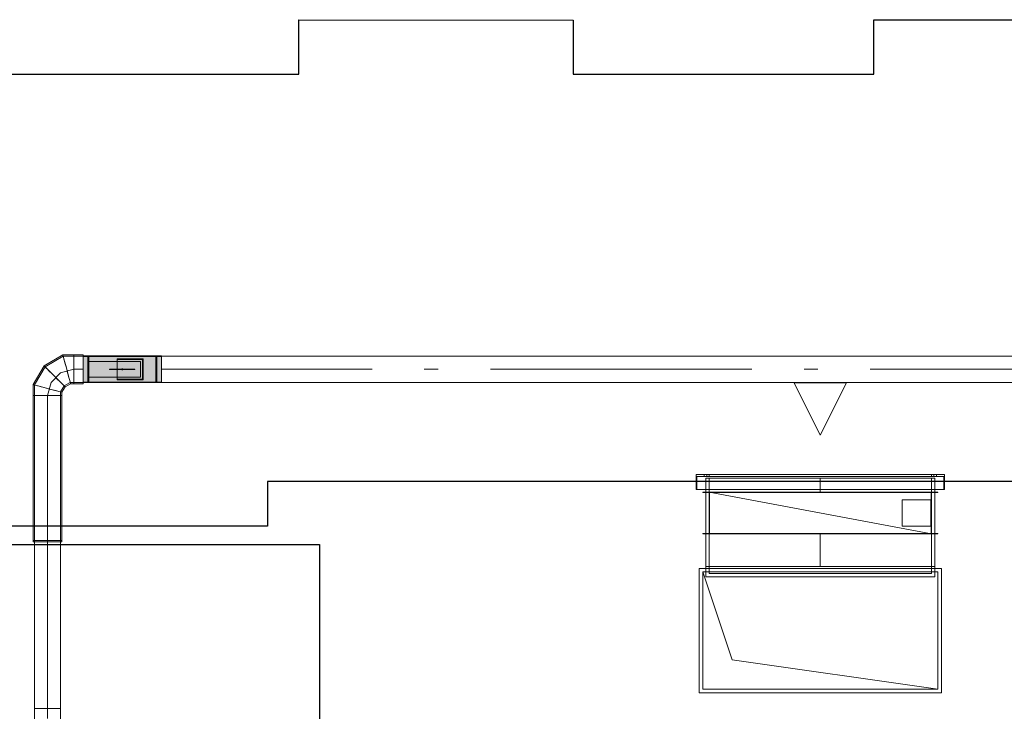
# Model space of a CAD drawing. Header units: millimetres. Extents: x -559767 to 178656, y -69521 to 138453.
# Tile 9 of 256: x -524968 to -521201, y 110512 to 113159. Entities that reach past the tile are written whole.
import ezdxf

# ---------------------------------------------------------------- set-up
doc = ezdxf.new("R2010")
doc.units = ezdxf.units.MM
doc.layers.get('Defpoints').update_dxf_attribs({"color": 31})
doc.layers.add('PDF7_Geometry', color=7, linetype='Continuous', true_color=0xaaaaaa)
doc.layers.add('PDF7_Solid Fills', color=7, linetype='Continuous', true_color=0xececec)

# ---------------------------------------------------------------- blocks, each defined once
blk = doc.blocks.new('ghftytytd')
at = {"layer": 'PDF7_Geometry', "color": 1, "lineweight": 18, "true_color": 0xff0000}
for points in [[(18974.8, 19605), (18974.8, 19603.1), (18974.8, 19597.6), (18974.8, 19588.9), (18974.8, 19577.5), (18974.8, 19564.2), (18974.8, 19550), (18974.8, 19535.7), (18974.8, 19522.5), (18974.8, 19511.1), (18974.8, 19502.3), (18974.8, 19496.8), (18974.8, 19495), (18974.8, 19496.8), (18974.8, 19502.3), (18974.8, 19511.1), (18974.8, 19522.5), (18974.8, 19535.7), (18974.8, 19550), (18974.8, 19564.2), (18974.8, 19577.5), (18974.8, 19588.9), (18974.8, 19597.6), (18974.8, 19603.1), (18974.8, 19605), (18939.1, 19605), (18897.6, 19605), (18825.6, 19563.4), (18784.1, 19491.5), (18784.1, 19450), (18784.1, 18895), (18786, 18895), (18791.5, 18895), (18800.2, 18895), (18811.6, 18895), (18824.9, 18895), (18839.1, 18895), (18824.9, 18895), (18811.6, 18895), (18800.2, 18895), (18791.5, 18895), (18786, 18895), (18784.1, 18895), (18784.1, 18889), (18786, 18889), (18791.5, 18889), (18800.2, 18889), (18811.6, 18889), (18824.9, 18889), (18839.1, 18889), (18824.9, 18889), (18811.6, 18889), (18800.2, 18889), (18791.5, 18889), (18786, 18889), (18784.1, 18889)], [(18839.1, 18251.2), (18852, 18251.2), (18864.1, 18251.2), (18874.5, 18251.2), (18882.4, 18251.2), (18887.4, 18251.2), (18889.1, 18251.2), (18887.4, 18251.2), (18882.4, 18251.2), (18874.5, 18251.2), (18864.1, 18251.2), (18852, 18251.2), (18839.1, 18251.2), (18839.1, 18889), (18826.2, 18889), (18814.1, 18889), (18803.7, 18889), (18795.8, 18889), (18790.8, 18889), (18789.1, 18889), (18789.1, 18895), (18790.8, 18895), (18795.8, 18895), (18803.7, 18895), (18814.1, 18895), (18826.2, 18895), (18839.1, 18895), (18826.2, 18895), (18814.1, 18895), (18803.7, 18895), (18795.8, 18895), (18790.8, 18895), (18789.1, 18895), (18789.1, 19450), (18790.8, 19450), (18795.8, 19450), (18803.7, 19450), (18814.1, 19450), (18826.2, 19450), (18839.1, 19450), (18826.2, 19450), (18814.1, 19450), (18803.7, 19450), (18795.8, 19450), (18790.8, 19450), (18789.1, 19450), (18789.1, 19490.2), (18829.3, 19559.8), (18898.9, 19599.9), (18939.1, 19599.9), (18939.1, 19598.3), (18939.1, 19593.3), (18939.1, 19585.3), (18939.1, 19575), (18939.1, 19562.9), (18939.1, 19550), (18939.1, 19562.9), (18939.1, 19575), (18939.1, 19585.3), (18939.1, 19593.3), (18939.1, 19598.3), (18939.1, 19599.9), (18939.1, 19598.3), (18939.1, 19593.3), (18939.1, 19585.3), (18939.1, 19575), (18939.1, 19562.9), (18939.1, 19550), (18939.1, 19537), (18939.1, 19525), (18939.1, 19514.6), (18939.1, 19506.7), (18939.1, 19501.7), (18939.1, 19500), (18939.1, 19501.7), (18939.1, 19506.7), (18939.1, 19514.6), (18939.1, 19525), (18939.1, 19537), (18939.1, 19550), (18939.1, 19562.9), (18939.1, 19575), (18939.1, 19585.3), (18939.1, 19593.3), (18939.1, 19598.3), (18939.1, 19599.9), (18974.8, 19599.9), (18974.8, 19500), (19274.8, 19500), (19274.8, 19501.7), (19274.8, 19506.7), (19274.8, 19514.6), (19274.8, 19525), (19274.8, 19537), (19274.8, 19550), (19274.8, 19537), (19274.8, 19525), (19274.8, 19514.6), (19274.8, 19506.7), (19274.8, 19501.7), (19274.8, 19500), (22792, 19500)], [(22792, 19550), (21986.3, 19550), (22792, 19550)], [(22792, 19599.9), (19274.8, 19599.9), (19274.8, 19598.3), (19274.8, 19593.3), (19274.8, 19585.3), (19274.8, 19575), (19274.8, 19562.9), (19274.8, 19550), (19274.8, 19562.9), (19274.8, 19575), (19274.8, 19585.3), (19274.8, 19593.3), (19274.8, 19598.3), (19274.8, 19599.9), (19274.8, 19500), (18974.8, 19500), (18974.8, 19599.9), (19274.8, 19599.9), (18974.8, 19599.9), (18974.8, 19500), (19274.8, 19500), (19274.8, 19599.9), (18974.8, 19599.9), (19274.8, 19599.9)], [(18839.1, 18213), (18839.1, 18251.2), (18826.2, 18251.2), (18814.1, 18251.2), (18803.7, 18251.2), (18795.8, 18251.2), (18790.8, 18251.2), (18789.1, 18251.2), (18790.8, 18251.2), (18795.8, 18251.2), (18803.7, 18251.2), (18814.1, 18251.2), (18826.2, 18251.2), (18839.1, 18251.2), (18839.1, 18889), (18826.2, 18889), (18814.1, 18889), (18803.7, 18889), (18795.8, 18889), (18790.8, 18889), (18789.1, 18889), (18789.1, 18251.2), (18790.8, 18251.2), (18795.8, 18251.2), (18803.7, 18251.2), (18814.1, 18251.2), (18826.2, 18251.2), (18839.1, 18251.2), (18826.2, 18251.2), (18814.1, 18251.2), (18803.7, 18251.2), (18795.8, 18251.2), (18790.8, 18251.2), (18789.1, 18251.2), (18789.1, 18209.8)], [(18889.1, 18209.8), (18889.1, 18251.2), (18887.4, 18251.2), (18882.4, 18251.2), (18874.5, 18251.2), (18864.1, 18251.2), (18852, 18251.2), (18839.1, 18251.2), (18852, 18251.2), (18864.1, 18251.2), (18874.5, 18251.2), (18882.4, 18251.2), (18887.4, 18251.2), (18889.1, 18251.2), (18889.1, 18889), (18887.4, 18889), (18882.4, 18889), (18874.5, 18889), (18864.1, 18889), (18852, 18889), (18839.1, 18889), (18852, 18889), (18864.1, 18889), (18874.5, 18889), (18882.4, 18889), (18887.4, 18889), (18889.1, 18889), (18889.1, 18895), (18889.1, 19450), (18889.1, 19463.3), (18902.5, 19486.6), (18925.7, 19500), (18939.1, 19500), (18939.1, 19501.7), (18939.1, 19506.7), (18939.1, 19514.6), (18939.1, 19525), (18939.1, 19537), (18939.1, 19550), (18939.1, 19537), (18939.1, 19525), (18939.1, 19514.6), (18939.1, 19506.7), (18939.1, 19501.7), (18939.1, 19500), (18974.8, 19500), (18974.8, 19501.7), (18974.8, 19506.7), (18974.8, 19514.6), (18974.8, 19525), (18974.8, 19537), (18974.8, 19550), (18974.8, 19562.9), (18974.8, 19575), (18974.8, 19585.3), (18974.8, 19593.3), (18974.8, 19598.3), (18974.8, 19599.9), (18974.8, 19598.3), (18974.8, 19593.3), (18974.8, 19585.3), (18974.8, 19575), (18974.8, 19562.9), (18974.8, 19550), (18974.8, 19537), (18974.8, 19525), (18974.8, 19514.6), (18974.8, 19506.7), (18974.8, 19501.7), (18974.8, 19500)], [(18897.6, 19605), (18898.1, 19603.1), (18899.6, 19597.6), (18901.9, 19588.9), (18904.9, 19577.5), (18908.5, 19564.2), (18912.3, 19550)], [(18912.3, 19550), (18908.5, 19564.2), (18904.9, 19577.5), (18901.9, 19588.9), (18899.6, 19597.6), (18898.1, 19603.1), (18897.6, 19605)], [(18939.1, 19605), (18939.1, 19603.1), (18939.1, 19597.6), (18939.1, 19588.9), (18939.1, 19577.5), (18939.1, 19564.2), (18939.1, 19550)], [(18939.1, 19550), (18939.1, 19564.2), (18939.1, 19577.5), (18939.1, 19588.9), (18939.1, 19597.6), (18939.1, 19603.1), (18939.1, 19605)], [(18939.1, 19605), (18939.1, 19603.1), (18939.1, 19597.6), (18939.1, 19588.9), (18939.1, 19577.5), (18939.1, 19564.2), (18939.1, 19550)], [(18939.1, 19550), (18939.1, 19564.2), (18939.1, 19577.5), (18939.1, 19588.9), (18939.1, 19597.6), (18939.1, 19603.1), (18939.1, 19605)], [(19274.8, 19601), (18974.8, 19601)], [(19274.8, 19500), (19274.8, 19599.9), (19274.8, 19500), (18974.8, 19500), (19274.8, 19500), (18974.8, 19500), (18974.8, 19599.9), (19274.8, 19599.9), (18974.8, 19599.9)], [(19274.8, 19599), (18974.8, 19599)], [(18996.8, 19599.9), (18996.8, 19593.7), (18996.8, 19576.5), (18996.8, 19552.7), (18996.8, 19550), (18996.8, 19574.2), (18996.8, 19592.3), (18996.8, 19599.9), (18996.8, 19599.9), (18992.8, 19599.9), (18992.8, 19599.9), (18992.8, 19592.3), (18992.8, 19574.2), (18992.8, 19550), (18992.8, 19552.7), (18992.8, 19576.5), (18992.8, 19593.7), (18992.8, 19599.9)], [(19256.8, 19599.9), (19252.8, 19599.9)], [(18825.6, 19563.4), (18827, 19562.1), (18831, 19558), (18837.4, 19551.6), (18845.8, 19543.3), (18855.5, 19533.6), (18865.9, 19523.2)], [(18865.9, 19523.2), (18855.5, 19533.6), (18845.8, 19543.3), (18837.4, 19551.6), (18831, 19558), (18827, 19562.1), (18825.6, 19563.4)], [(19194.8, 19580), (18994.8, 19580)], [(18994.8, 19580), (19194.8, 19580)], [(19122.8, 19552), (19126.8, 19552)], [(19126.8, 19552), (19122.8, 19552)], [(19122.8, 19552), (19126.8, 19552)], [(19126.8, 19552), (19122.8, 19552)], [(19122.8, 19550), (19122.8, 19551), (19122.8, 19552)], [(19122.8, 19552), (19122.8, 19551), (19122.8, 19550)], [(19122.8, 19552), (19122.8, 19551), (19122.8, 19550)], [(19122.8, 19550), (19122.8, 19551), (19122.8, 19552)], [(18974.8, 19495), (18939.1, 19495), (18939.1, 19496.8), (18939.1, 19502.3), (18939.1, 19511.1), (18939.1, 19522.5), (18939.1, 19535.7), (18939.1, 19550), (18939.1, 19535.7), (18939.1, 19522.5), (18939.1, 19511.1), (18939.1, 19502.3), (18939.1, 19496.8), (18939.1, 19495), (18927, 19495), (18906.1, 19482.9), (18894.1, 19462), (18894.1, 19450), (18894.1, 18895), (18892.2, 18895), (18886.7, 18895), (18878, 18895), (18866.6, 18895), (18853.3, 18895), (18839.1, 18895), (18839.1, 18889), (18853.3, 18889), (18866.6, 18889), (18878, 18889), (18886.7, 18889), (18892.2, 18889), (18894.1, 18889), (18892.2, 18889), (18886.7, 18889), (18878, 18889), (18866.6, 18889), (18853.3, 18889), (18839.1, 18889)], [(18889.1, 19536.5), (18852.5, 19500)], [(18865.9, 19523.2), (18876.3, 19512.7), (18886, 19503), (18894.4, 19494.7), (18900.8, 19488.3), (18904.8, 19484.3), (18906.1, 19482.9)], [(18906.1, 19482.9), (18904.8, 19484.3), (18900.8, 19488.3), (18894.4, 19494.7), (18886, 19503), (18876.3, 19512.7), (18865.9, 19523.2)], [(18939.1, 19550), (18889.1, 19536.5)], [(18912.3, 19550), (18916.1, 19535.7), (18919.7, 19522.5), (18922.7, 19511.1), (18925.1, 19502.3), (18926.5, 19496.8), (18927, 19495)], [(18927, 19495), (18926.5, 19496.8), (18925.1, 19502.3), (18922.7, 19511.1), (18919.7, 19522.5), (18916.1, 19535.7), (18912.3, 19550)], [(18939.1, 19550), (18974.8, 19550)], [(18939.1, 19550), (18974.8, 19550)], [(18992.8, 19500), (18992.8, 19506.2), (18992.8, 19523.4), (18992.8, 19547.2), (18992.8, 19550), (18992.8, 19525.8), (18992.8, 19507.6), (18992.8, 19500), (18992.8, 19500), (18996.8, 19500), (18996.8, 19500), (18996.8, 19507.6), (18996.8, 19525.8), (18996.8, 19550), (18996.8, 19547.2), (18996.8, 19523.4), (18996.8, 19506.2), (18996.8, 19500)], [(19076.3, 19550.4), (19076.3, 19549.5)], [(19122.8, 19548), (19122.8, 19549), (19122.8, 19550)], [(19122.8, 19550), (19122.8, 19549), (19122.8, 19548)], [(19122.8, 19550), (19122.8, 19549), (19122.8, 19548)], [(19122.8, 19548), (19122.8, 19549), (19122.8, 19550)], [(19173.3, 19549.5), (19173.3, 19550.4)], [(18784.1, 19491.5), (18786, 19491), (18791.5, 19489.5), (18800.2, 19487.2), (18811.6, 19484.1), (18824.9, 19480.6), (18839.1, 19476.8)], [(18839.1, 19476.8), (18824.9, 19480.6), (18811.6, 19484.1), (18800.2, 19487.2), (18791.5, 19489.5), (18786, 19491), (18784.1, 19491.5)], [(18852.5, 19500), (18839.1, 19450)], [(18839.1, 19476.8), (18853.3, 19472.9), (18866.6, 19469.4), (18878, 19466.3), (18886.7, 19464), (18892.2, 19462.5), (18894.1, 19462)], [(18894.1, 19462), (18892.2, 19462.5), (18886.7, 19464), (18878, 19466.3), (18866.6, 19469.4), (18853.3, 19472.9), (18839.1, 19476.8)], [(18974.8, 19501), (19274.8, 19501)], [(18974.8, 19499), (19274.8, 19499)], [(19252.8, 19500), (19256.8, 19500)], [(18839.1, 19450), (18818.1, 19450), (18800.2, 19450), (18788.3, 19450), (18784.1, 19450)], [(18784.1, 19450), (18788.3, 19450), (18800.2, 19450), (18818.1, 19450), (18839.1, 19450)], [(18839.1, 19450), (18824.9, 19450), (18811.6, 19450), (18800.2, 19450), (18791.5, 19450), (18786, 19450), (18784.1, 19450)], [(18784.1, 19450), (18786, 19450), (18791.5, 19450), (18800.2, 19450), (18811.6, 19450), (18824.9, 19450), (18839.1, 19450)], [(18789.1, 19450), (18790.8, 19450), (18795.8, 19450), (18803.7, 19450), (18814.1, 19450), (18826.2, 19450), (18839.1, 19450)], [(18839.1, 19450), (18826.2, 19450), (18814.1, 19450), (18803.7, 19450), (18795.8, 19450), (18790.8, 19450), (18789.1, 19450)], [(18839.1, 19450), (18860.1, 19450), (18878, 19450), (18889.9, 19450), (18894.1, 19450)], [(18894.1, 19450), (18889.9, 19450), (18878, 19450), (18860.1, 19450), (18839.1, 19450)], [(18894.1, 19450), (18892.2, 19450), (18886.7, 19450), (18878, 19450), (18866.6, 19450), (18853.3, 19450), (18839.1, 19450)], [(18839.1, 19450), (18853.3, 19450), (18866.6, 19450), (18878, 19450), (18886.7, 19450), (18892.2, 19450), (18894.1, 19450)], [(18839.1, 19450), (18839.1, 18895)], [(18839.1, 19450), (18852, 19450), (18864.1, 19450), (18874.5, 19450), (18882.4, 19450), (18887.4, 19450), (18889.1, 19450)], [(18889.1, 19450), (18887.4, 19450), (18882.4, 19450), (18874.5, 19450), (18864.1, 19450), (18852, 19450), (18839.1, 19450)], [(18839.1, 19450), (18839.1, 18895)], [(18839.1, 18895), (18824.9, 18895), (18811.6, 18895), (18800.2, 18895), (18791.5, 18895), (18786, 18895), (18784.1, 18895), (18786, 18895), (18791.5, 18895), (18800.2, 18895), (18811.6, 18895), (18824.9, 18895), (18839.1, 18895), (18853.3, 18895), (18866.6, 18895), (18878, 18895), (18886.7, 18895), (18892.2, 18895), (18894.1, 18895), (18892.2, 18895), (18886.7, 18895), (18878, 18895), (18866.6, 18895), (18853.3, 18895), (18839.1, 18895), (18853.3, 18895), (18866.6, 18895), (18878, 18895), (18886.7, 18895), (18892.2, 18895), (18894.1, 18895), (18894.1, 18889)], [(18839.1, 18895), (18852, 18895), (18864.1, 18895), (18874.5, 18895), (18882.4, 18895), (18887.4, 18895), (18889.1, 18895)], [(18889.1, 18895), (18887.4, 18895), (18882.4, 18895), (18874.5, 18895), (18864.1, 18895), (18852, 18895), (18839.1, 18895)]]:
    blk.add_lwpolyline(points, dxfattribs=at)
for points in [[(18912.3, 19550), (18908.8, 19562.9), (18905.6, 19575), (18902.8, 19585.3), (18900.7, 19593.3), (18899.4, 19598.3), (18898.9, 19599.9), (18899.4, 19598.3), (18900.7, 19593.3), (18902.8, 19585.3), (18905.6, 19575), (18908.8, 19562.9)], [(18974.8, 19550), (18974.8, 19563.1), (18974.8, 19575.5), (18974.8, 19586), (18974.8, 19594.1), (18974.8, 19599.2), (18974.8, 19601), (18974.8, 19599.2), (18974.8, 19594.1), (18974.8, 19586), (18974.8, 19575.5), (18974.8, 19563.1)], [(18974.8, 19550), (18974.8, 19571.7), (18974.8, 19589), (18974.8, 19598.7), (18974.8, 19599.9), (18974.8, 19598.7), (18974.8, 19589), (18974.8, 19571.7)], [(18974.8, 19550), (18974.8, 19562.9), (18974.8, 19575), (18974.8, 19585.3), (18974.8, 19593.3), (18974.8, 19598.3), (18974.8, 19599.9), (18974.8, 19598.3), (18974.8, 19593.3), (18974.8, 19585.3), (18974.8, 19575), (18974.8, 19562.9)], [(18974.8, 19550), (18974.8, 19571.2), (18974.8, 19588.3), (18974.8, 19597.7), (18974.8, 19599), (18974.8, 19597.7), (18974.8, 19588.3), (18974.8, 19571.2)], [(18992.8, 19550), (18992.8, 19571.7), (18992.8, 19589), (18992.8, 19598.7), (18992.8, 19599.9), (18992.8, 19598.7), (18992.8, 19589), (18992.8, 19571.7)], [(18996.8, 19550), (18996.8, 19571.7), (18996.8, 19589), (18996.8, 19598.7), (18996.8, 19599.9), (18996.8, 19598.7), (18996.8, 19589), (18996.8, 19571.7)], [(19104.8, 19590), (19104.8, 19509.9), (19104.8, 19510.9), (19104.8, 19512), (19104.8, 19588), (19104.8, 19589)], [(19204.8, 19590), (19104.8, 19590)], [(19204.8, 19509.9), (19204.8, 19590), (19204.8, 19582), (19204.8, 19572.3), (19204.8, 19561.5), (19204.8, 19550), (19204.8, 19538.5), (19204.8, 19527.6), (19204.8, 19517.9)], [(19252.8, 19550), (19252.8, 19571.7), (19252.8, 19589), (19252.8, 19598.7), (19252.8, 19599.9), (19252.8, 19598.7), (19252.8, 19589), (19252.8, 19571.7)], [(19252.8, 19550), (19252.8, 19574.2), (19252.8, 19592.3), (19252.8, 19599.9), (19252.8, 19599.9), (19252.8, 19593.7), (19252.8, 19576.5), (19252.8, 19552.7)], [(19256.8, 19550), (19256.8, 19571.7), (19256.8, 19589), (19256.8, 19598.7), (19256.8, 19599.9), (19256.8, 19598.7), (19256.8, 19589), (19256.8, 19571.7)], [(19256.8, 19550), (19256.8, 19574.2), (19256.8, 19592.3), (19256.8, 19599.9), (19256.8, 19599.9), (19256.8, 19593.7), (19256.8, 19576.5), (19256.8, 19552.7)], [(19274.8, 19550), (19274.8, 19563.1), (19274.8, 19575.5), (19274.8, 19586), (19274.8, 19594.1), (19274.8, 19599.2), (19274.8, 19601), (19274.8, 19599.2), (19274.8, 19594.1), (19274.8, 19586), (19274.8, 19575.5), (19274.8, 19563.1)], [(19274.8, 19550), (19274.8, 19571.7), (19274.8, 19589), (19274.8, 19598.7), (19274.8, 19599.9), (19274.8, 19598.7), (19274.8, 19589), (19274.8, 19571.7)], [(19274.8, 19550), (19274.8, 19562.9), (19274.8, 19575), (19274.8, 19585.3), (19274.8, 19593.3), (19274.8, 19598.3), (19274.8, 19599.9), (19274.8, 19598.3), (19274.8, 19593.3), (19274.8, 19585.3), (19274.8, 19575), (19274.8, 19562.9)], [(19274.8, 19550), (19274.8, 19571.2), (19274.8, 19588.3), (19274.8, 19597.7), (19274.8, 19598.9), (19274.8, 19597.7), (19274.8, 19588.3), (19274.8, 19571.2)], [(18865.9, 19523.2), (18856.4, 19532.6), (18847.6, 19541.5), (18840, 19549), (18834.2, 19554.9), (18830.5, 19558.5), (18829.3, 19559.8), (18830.5, 19558.5), (18834.2, 19554.9), (18840, 19549), (18847.6, 19541.5), (18856.4, 19532.6)], [(18994.8, 19580), (18994.8, 19520)], [(19104.8, 19588), (19202.8, 19588), (19202.8, 19578.9), (19202.8, 19568.1), (19202.8, 19556.1), (19202.8, 19543.8), (19202.8, 19531.9), (19202.8, 19521.1), (19202.8, 19512), (19104.8, 19512), (19202.8, 19512), (19202.8, 19588)], [(19122.8, 19552), (19126.8, 19552), (19126.8, 19548), (19122.8, 19548)], [(19122.8, 19552), (19122.8, 19548), (19126.8, 19548), (19126.8, 19552)], [(19126.8, 19552), (19126.8, 19551), (19126.8, 19550), (19126.8, 19549), (19126.8, 19548), (19126.8, 19549), (19126.8, 19550), (19126.8, 19551)], [(19126.8, 19552), (19126.8, 19551), (19126.8, 19550), (19126.8, 19549), (19126.8, 19548), (19126.8, 19549), (19126.8, 19550), (19126.8, 19551)], [(19194.8, 19580), (19194.8, 19520)], [(18865.9, 19523.2), (18875.4, 19513.7), (18884.2, 19504.9), (18891.8, 19497.3), (18897.6, 19491.5), (18901.2, 19487.8), (18902.5, 19486.6), (18901.2, 19487.8), (18897.6, 19491.5), (18891.8, 19497.3), (18884.2, 19504.9), (18875.4, 19513.7)], [(18912.3, 19550), (18915.8, 19537), (18919, 19525), (18921.8, 19514.6), (18923.9, 19506.7), (18925.2, 19501.7), (18925.7, 19500), (18925.2, 19501.7), (18923.9, 19506.7), (18921.8, 19514.6), (18919, 19525), (18915.8, 19537)], [(18939.1, 19550), (18939.1, 19535.7), (18939.1, 19522.5), (18939.1, 19511.1), (18939.1, 19502.3), (18939.1, 19496.8), (18939.1, 19495), (18939.1, 19496.8), (18939.1, 19502.3), (18939.1, 19511.1), (18939.1, 19522.5), (18939.1, 19535.7)], [(18974.8, 19550), (18974.8, 19528.3), (18974.8, 19510.9), (18974.8, 19501.2), (18974.8, 19500), (18974.8, 19501.2), (18974.8, 19510.9), (18974.8, 19528.3)], [(18974.8, 19550), (18974.8, 19528.7), (18974.8, 19511.6), (18974.8, 19502.2), (18974.8, 19501), (18974.8, 19502.2), (18974.8, 19511.6), (18974.8, 19528.7)], [(18974.8, 19550), (18974.8, 19537), (18974.8, 19525), (18974.8, 19514.6), (18974.8, 19506.7), (18974.8, 19501.7), (18974.8, 19500), (18974.8, 19501.7), (18974.8, 19506.7), (18974.8, 19514.6), (18974.8, 19525), (18974.8, 19537)], [(18974.8, 19550), (18974.8, 19536.8), (18974.8, 19524.4), (18974.8, 19513.9), (18974.8, 19505.8), (18974.8, 19500.7), (18974.8, 19499), (18974.8, 19500.7), (18974.8, 19505.8), (18974.8, 19513.9), (18974.8, 19524.4), (18974.8, 19536.8)], [(18992.8, 19550), (18992.8, 19528.3), (18992.8, 19510.9), (18992.8, 19501.2), (18992.8, 19500), (18992.8, 19501.2), (18992.8, 19510.9), (18992.8, 19528.3)], [(19194.8, 19520), (18994.8, 19520)], [(18996.8, 19550), (18996.8, 19528.3), (18996.8, 19510.9), (18996.8, 19501.2), (18996.8, 19500), (18996.8, 19501.2), (18996.8, 19510.9), (18996.8, 19528.3)], [(19124.8, 19550.4), (19112.2, 19550.4), (19100.5, 19550.4), (19090.5, 19550.4), (19082.8, 19550.4), (19078, 19550.4), (19076.3, 19550.4), (19078, 19550.4), (19082.8, 19550.4), (19090.5, 19550.4), (19100.5, 19550.4), (19112.2, 19550.4)], [(19124.8, 19549.5), (19112.2, 19549.5), (19100.5, 19549.5), (19090.5, 19549.5), (19082.8, 19549.5), (19078, 19549.5), (19076.3, 19549.5), (19078, 19549.5), (19082.8, 19549.5), (19090.5, 19549.5), (19100.5, 19549.5), (19112.2, 19549.5)], [(19126.8, 19548), (19122.8, 19548)], [(19126.8, 19548), (19122.8, 19548)], [(19124.8, 19550.4), (19137.3, 19550.4), (19149, 19550.4), (19159.1, 19550.4), (19166.8, 19550.4), (19171.6, 19550.4), (19173.3, 19550.4), (19171.6, 19550.4), (19166.8, 19550.4), (19159.1, 19550.4), (19149, 19550.4), (19137.3, 19550.4)], [(19124.8, 19549.5), (19137.3, 19549.5), (19149, 19549.5), (19159.1, 19549.5), (19166.8, 19549.5), (19171.6, 19549.5), (19173.3, 19549.5), (19171.6, 19549.5), (19166.8, 19549.5), (19159.1, 19549.5), (19149, 19549.5), (19137.3, 19549.5)], [(19252.8, 19550), (19252.8, 19528.3), (19252.8, 19510.9), (19252.8, 19501.2), (19252.8, 19500), (19252.8, 19501.2), (19252.8, 19510.9), (19252.8, 19528.3)], [(19252.8, 19550), (19252.8, 19525.8), (19252.8, 19507.6), (19252.8, 19500), (19252.8, 19500), (19252.8, 19506.2), (19252.8, 19523.4), (19252.8, 19547.2)], [(19256.8, 19550), (19256.8, 19528.3), (19256.8, 19510.9), (19256.8, 19501.2), (19256.8, 19500), (19256.8, 19501.2), (19256.8, 19510.9), (19256.8, 19528.3)], [(19256.8, 19550), (19256.8, 19525.8), (19256.8, 19507.6), (19256.8, 19500), (19256.8, 19500), (19256.8, 19506.2), (19256.8, 19523.4), (19256.8, 19547.2)], [(20080.4, 19550), (19274.8, 19550)], [(19274.8, 19550), (19274.8, 19528.7), (19274.8, 19511.6), (19274.8, 19502.2), (19274.8, 19501), (19274.8, 19502.2), (19274.8, 19511.6), (19274.8, 19528.7)], [(19274.8, 19550), (19274.8, 19528.3), (19274.8, 19510.9), (19274.8, 19501.2), (19274.8, 19500), (19274.8, 19501.2), (19274.8, 19510.9), (19274.8, 19528.3)], [(19274.8, 19550), (19274.8, 19537), (19274.8, 19525), (19274.8, 19514.6), (19274.8, 19506.7), (19274.8, 19501.7), (19274.8, 19500), (19274.8, 19501.7), (19274.8, 19506.7), (19274.8, 19514.6), (19274.8, 19525), (19274.8, 19537)], [(19274.8, 19550), (19274.8, 19536.8), (19274.8, 19524.4), (19274.8, 19513.9), (19274.8, 19505.8), (19274.8, 19500.7), (19274.8, 19499), (19274.8, 19500.7), (19274.8, 19505.8), (19274.8, 19513.9), (19274.8, 19524.4), (19274.8, 19536.8)], [(20333.4, 19550), (20280.4, 19550)], [(21533.4, 19550), (20533.4, 19550)], [(21786.3, 19550), (21733.4, 19550)], [(18839.1, 19476.8), (18826.2, 19480.2), (18814.1, 19483.5), (18803.7, 19486.2), (18795.8, 19488.4), (18790.8, 19489.7), (18789.1, 19490.2), (18790.8, 19489.7), (18795.8, 19488.4), (18803.7, 19486.2), (18814.1, 19483.5), (18826.2, 19480.2)], [(18839.1, 19476.8), (18852, 19473.3), (18864.1, 19470), (18874.5, 19467.3), (18882.4, 19465.1), (18887.4, 19463.8), (18889.1, 19463.3), (18887.4, 19463.8), (18882.4, 19465.1), (18874.5, 19467.3), (18864.1, 19470), (18852, 19473.3)], [(19204.8, 19509.9), (19104.8, 19509.9)], [(18839.1, 19450), (18852, 19450), (18864.1, 19450), (18874.5, 19450), (18882.4, 19450), (18887.4, 19450), (18889.1, 19450), (18887.4, 19450), (18882.4, 19450), (18874.5, 19450), (18864.1, 19450), (18852, 19450)], [(18789.1, 18895), (18790.8, 18895), (18795.8, 18895), (18803.7, 18895), (18814.1, 18895), (18826.2, 18895), (18839.1, 18895), (18852, 18895), (18864.1, 18895), (18874.5, 18895), (18882.4, 18895), (18887.4, 18895), (18889.1, 18895), (18887.4, 18895), (18882.4, 18895), (18874.5, 18895), (18864.1, 18895), (18852, 18895), (18839.1, 18895), (18826.2, 18895), (18814.1, 18895), (18803.7, 18895), (18795.8, 18895), (18790.8, 18895)], [(18789.1, 18889), (18790.8, 18889), (18795.8, 18889), (18803.7, 18889), (18814.1, 18889), (18826.2, 18889), (18839.1, 18889), (18852, 18889), (18864.1, 18889), (18874.5, 18889), (18882.4, 18889), (18887.4, 18889), (18889.1, 18889), (18887.4, 18889), (18882.4, 18889), (18874.5, 18889), (18864.1, 18889), (18852, 18889), (18839.1, 18889), (18826.2, 18889), (18814.1, 18889), (18803.7, 18889), (18795.8, 18889), (18790.8, 18889)]]:
    blk.add_lwpolyline(points, close=True, dxfattribs=at)
at = {"layer": 'PDF7_Geometry', "color": 16, "lineweight": 18, "true_color": 0x800000}
for points in [[(21895.7, 19498), (21795.7, 19298), (21695.7, 19498)], [(21695.7, 19498), (21895.7, 19498), (21795.7, 19298)], [(21320.7, 19148), (22270.7, 19148), (22270.7, 19090), (22270.7, 19148), (21320.7, 19148), (21320.7, 19090)], [(22268.7, 19090), (22268.7, 19140), (22268.7, 19090), (21322.7, 19090), (21322.7, 19140), (21322.7, 19090)], [(22268.7, 19140), (21322.7, 19140)], [(21351.7, 19140), (21351.7, 19148)], [(21361.7, 19148), (21361.5, 19148), (21361, 19148), (21360.2, 19148), (21359.2, 19148), (21358, 19148), (21356.7, 19148), (21355.4, 19148), (21354.2, 19148), (21353.2, 19148), (21352.4, 19148), (21351.9, 19148), (21351.7, 19148), (21351.9, 19148), (21352.4, 19148), (21353.2, 19148), (21354.2, 19148), (21355.4, 19148), (21356.7, 19148), (21358, 19148), (21359.2, 19148), (21360.2, 19148), (21361, 19148), (21361.5, 19148)], [(21351.7, 19140), (21351.9, 19140), (21352.4, 19140), (21353.2, 19140), (21354.2, 19140), (21355.4, 19140), (21356.7, 19140), (21358, 19140), (21359.2, 19140), (21360.2, 19140), (21361, 19140), (21361.5, 19140), (21361.7, 19140), (21361.5, 19140), (21361, 19140), (21360.2, 19140), (21359.2, 19140), (21358, 19140), (21356.7, 19140), (21355.4, 19140), (21354.2, 19140), (21353.2, 19140), (21352.4, 19140), (21351.9, 19140)], [(21361.7, 19148), (21361.7, 19140)], [(22220.7, 19140), (22220.7, 19148), (22220.7, 19140), (21370.7, 19140), (21370.7, 19148), (21370.7, 19140)], [(22220.7, 19148), (21370.7, 19148)], [(22229.7, 19140), (22229.7, 19148)], [(22239.7, 19148), (22239.5, 19148), (22239, 19148), (22238.2, 19148), (22237.2, 19148), (22236, 19148), (22234.7, 19148), (22233.4, 19148), (22232.2, 19148), (22231.2, 19148), (22230.3, 19148), (22229.9, 19148), (22229.7, 19148), (22229.9, 19148), (22230.3, 19148), (22231.2, 19148), (22232.2, 19148), (22233.4, 19148), (22234.7, 19148), (22236, 19148), (22237.2, 19148), (22238.2, 19148), (22239, 19148), (22239.5, 19148)], [(22229.7, 19140), (22229.9, 19140), (22230.3, 19140), (22231.2, 19140), (22232.2, 19140), (22233.4, 19140), (22234.7, 19140), (22236, 19140), (22237.2, 19140), (22238.2, 19140), (22239, 19140), (22239.5, 19140), (22239.7, 19140), (22239.5, 19140), (22239, 19140), (22238.2, 19140), (22237.2, 19140), (22236, 19140), (22234.7, 19140), (22233.4, 19140), (22232.2, 19140), (22231.2, 19140), (22230.3, 19140), (22229.9, 19140)], [(22239.7, 19148), (22239.7, 19140)], [(22233.7, 19133), (21357.7, 19133)], [(21357.7, 19080), (21357.7, 19133)], [(21370.7, 19133), (22220.7, 19133)], [(21370.7, 19080), (21370.7, 19133)], [(22233.7, 19080), (22233.7, 19133)], [(22270.7, 19090), (21320.7, 19090)], [(21345.7, 19080), (22245.7, 19080), (22245.7, 19078), (22245.7, 19080), (21345.7, 19080), (21345.7, 19078)], [(22245.7, 19078), (21345.7, 19078)], [(22233.7, 19080), (21357.7, 19080)], [(21357.7, 19080), (21357.7, 18920)], [(21370.6, 19080), (21370.6, 18920)], [(21370.8, 19080), (21370.6, 19080)], [(21370.7, 19080), (22220.7, 19080)], [(21370.7, 19078), (22220.7, 19078), (22220.7, 18922), (22220.7, 19078), (21370.7, 19078), (21370.7, 18922)], [(21370.8, 19080), (21370.8, 18920)], [(21372.2, 18920), (22219.2, 18920), (22219.2, 19080), (22219.2, 18920), (21372.2, 18920), (21372.2, 19080)], [(22219.2, 19080), (21372.2, 19080)], [(22220.6, 19080), (22220.6, 18920)], [(22220.8, 19080), (22220.6, 19080)], [(22220.8, 19080), (22220.8, 18920)], [(22108.7, 19049.9), (22108.7, 18950)], [(22218.7, 19049.9), (22218.7, 18950)], [(22218.7, 18950), (22108.7, 18950)], [(21345.7, 18922), (22245.7, 18922), (22245.7, 18920), (22245.7, 18922), (21345.7, 18922), (21345.7, 18920), (22245.7, 18920), (21345.7, 18920)], [(22233.7, 18920), (21357.7, 18920)], [(22233.7, 18920), (21357.7, 18920)], [(21357.7, 18794.9), (21357.7, 18920)], [(22220.7, 18922), (21370.7, 18922)], [(21370.7, 18920), (22220.7, 18920)], [(21370.7, 18794.9), (21370.7, 18920)], [(22220.7, 18794.9), (22220.7, 18920)], [(22258.7, 18788), (21332.7, 18788), (21332.7, 18312), (22258.7, 18312)], [(22258.7, 18788), (22258.7, 18312), (21332.7, 18312), (21332.7, 18788)], [(22245.7, 18325), (21458.2, 18437.5), (21345.7, 18774.9), (21345.7, 18325)], [(21357.7, 18794.9), (21357.7, 18755.9)], [(22220.7, 18768.9), (22220.7, 18794.9), (21370.7, 18794.9), (21370.7, 18768.9), (21370.7, 18794.9), (22220.7, 18794.9)], [(21370.7, 18794.9), (22220.7, 18794.9)], [(22220.7, 18768.9), (21370.7, 18768.9)], [(22233.7, 18794.9), (22233.7, 18755.9)], [(22233.7, 18755.9), (21357.7, 18755.9)]]:
    blk.add_lwpolyline(points, close=True, dxfattribs=at)
for points in [[(21361.7, 19148), (21361.5, 19148), (21361, 19148), (21360.2, 19148), (21359.2, 19148), (21358, 19148), (21356.7, 19148), (21355.4, 19148), (21354.2, 19148), (21353.2, 19148), (21352.4, 19148), (21351.9, 19148), (21351.7, 19148)], [(21351.7, 19148), (21351.9, 19148), (21352.4, 19148), (21353.2, 19148), (21354.2, 19148), (21355.4, 19148), (21356.7, 19148), (21358, 19148), (21359.2, 19148), (21360.2, 19148), (21361, 19148), (21361.5, 19148), (21361.7, 19148)], [(21351.7, 19140), (21351.9, 19140), (21352.4, 19140), (21353.2, 19140), (21354.2, 19140), (21355.4, 19140), (21356.7, 19140), (21358, 19140), (21359.2, 19140), (21360.2, 19140), (21361, 19140), (21361.5, 19140), (21361.7, 19140)], [(21361.7, 19140), (21361.5, 19140), (21361, 19140), (21360.2, 19140), (21359.2, 19140), (21358, 19140), (21356.7, 19140), (21355.4, 19140), (21354.2, 19140), (21353.2, 19140), (21352.4, 19140), (21351.9, 19140), (21351.7, 19140)], [(22239.7, 19148), (22239.5, 19148), (22239, 19148), (22238.2, 19148), (22237.2, 19148), (22236, 19148), (22234.7, 19148), (22233.4, 19148), (22232.2, 19148), (22231.2, 19148), (22230.3, 19148), (22229.9, 19148), (22229.7, 19148)], [(22229.7, 19148), (22229.9, 19148), (22230.3, 19148), (22231.2, 19148), (22232.2, 19148), (22233.4, 19148), (22234.7, 19148), (22236, 19148), (22237.2, 19148), (22238.2, 19148), (22239, 19148), (22239.5, 19148), (22239.7, 19148)], [(22229.7, 19140), (22229.9, 19140), (22230.3, 19140), (22231.2, 19140), (22232.2, 19140), (22233.4, 19140), (22234.7, 19140), (22236, 19140), (22237.2, 19140), (22238.2, 19140), (22239, 19140), (22239.5, 19140), (22239.7, 19140)], [(22239.7, 19140), (22239.5, 19140), (22239, 19140), (22238.2, 19140), (22237.2, 19140), (22236, 19140), (22234.7, 19140), (22233.4, 19140), (22232.2, 19140), (22231.2, 19140), (22230.3, 19140), (22229.9, 19140), (22229.7, 19140)], [(21795.7, 19080), (21795.7, 19133)], [(22220.7, 19133), (22220.7, 19080)], [(22220.7, 19133), (22220.7, 19080)], [(22233.7, 19080), (21357.7, 19080)], [(21357.7, 19080), (22233.7, 19080)], [(21370.7, 19080), (21370.7, 18920)], [(21370.7, 18920), (21370.7, 19080)], [(21370.7, 19080), (22220.7, 19080)], [(21370.7, 18920), (21370.7, 19080)], [(22220.7, 19080), (21370.7, 19080)], [(21370.7, 19080), (22220.7, 18920)], [(22220.7, 18920), (21370.7, 19080)], [(21370.7, 19080), (22220.7, 19080)], [(21370.7, 19080), (22220.7, 19080)], [(21370.7, 18920), (21370.7, 19080)], [(22220.7, 19080), (21370.7, 19080)], [(21370.7, 19080), (22220.7, 18920)], [(22220.7, 18920), (21370.7, 19080)], [(21370.7, 19080), (22220.7, 19080)], [(22220.7, 19080), (22220.7, 18920)], [(22220.7, 18920), (22220.7, 19080)], [(22220.7, 19080), (22220.7, 18920)], [(22220.7, 18920), (22220.7, 19080)], [(22220.7, 19080), (22220.7, 18920)], [(22220.7, 19080), (22220.7, 18920)], [(22220.7, 18920), (22220.7, 19080)], [(22220.7, 19080), (22220.7, 18920)], [(22233.7, 19080), (22233.7, 18920)], [(22233.7, 18920), (22233.7, 19080)], [(22218.7, 19049.9), (22108.7, 19049.9)], [(22108.7, 19049.9), (22218.7, 19049.9)], [(21370.6, 18920), (21370.8, 18920)], [(22220.7, 18920), (21370.7, 18920)], [(22220.7, 18920), (21370.7, 18920)], [(21795.7, 18794.9), (21795.7, 18920)], [(22220.6, 18920), (22220.8, 18920)], [(22233.7, 18794.9), (22233.7, 18920)], [(22233.7, 18920), (22233.7, 18794.9)], [(22245.7, 18325), (22245.7, 18774.9), (21345.7, 18774.9)], [(22233.7, 18794.9), (21357.7, 18794.9)], [(21357.7, 18794.9), (22233.7, 18794.9)], [(22233.7, 18794.9), (21357.7, 18794.9)], [(21357.7, 18794.9), (22233.7, 18794.9)]]:
    blk.add_lwpolyline(points, dxfattribs=at)
at = {"layer": 'PDF7_Solid Fills', "color": 1, "lineweight": 35, "true_color": 0xff0000, "transparency": 33554559}
blk.add_solid([(19274.8, 19500), (19274.8, 19599.9), (18974.8, 19500), (18974.8, 19599.9)], dxfattribs=at)
blk.add_solid([(19274.8, 19500), (19274.8, 19599.9), (18974.8, 19500), (18974.8, 19599.9)], dxfattribs=at)

msp = doc.modelspace()

# ---------------------------------------------------------------- linework, layer by layer
at = {"layer": 'Defpoints'}
for points in [[(-535320.9, 112950.8), (-529650.9, 112950.8), (-529650.9, 113159.2), (-528600.9, 113159.2), (-528600.9, 112950.8), (-523900.9, 112950.8), (-523900.9, 113158.1), (-522850.9, 113157.8), (-522850.9, 112950.8), (-521700.9, 112950.8), (-521700.9, 113158.7), (-520650.9, 113158.6)], [(-516750.9, 111390.8), (-524020.9, 111390.8), (-524020.9, 111220.7), (-525980.9, 111220.7), (-525980.9, 111390.8), (-528852.5, 111390.8), (-528850.9, 111220.8), (-530300.9, 111220.8)]]:
    msp.add_lwpolyline(points, dxfattribs=at)
msp.add_lwpolyline([(-526180.9, 111150.8), (-523820.9, 111150.8), (-523820.9, 108680.8), (-523550.9, 108680.8), (-523550.9, 107830.8), (-523820.9, 107818.3), (-523820.9, 106598.3), (-523550.9, 106610.8), (-523550.9, 105760.8), (-523820.9, 105760.8), (-523820.9, 104540.8), (-523570.9, 104540.8), (-523570.9, 103690.8), (-523820.9, 103690.8), (-523820.9, 102240.8), (-526180.9, 102240.8), (-526180.9, 104820.8), (-526450.9, 104820.8), (-526450.9, 106020.8), (-526180.9, 106020.8), (-526180.9, 107720.8), (-526450.9, 107720.8), (-526450.9, 108920.8), (-526180.9, 108920.8)], close=True, dxfattribs=at)

# ---------------------------------------------------------------- block references
msp.add_blockref('ghftytytd', (-543700.9, 92270.8))

doc.saveas('drawing.dxf')
